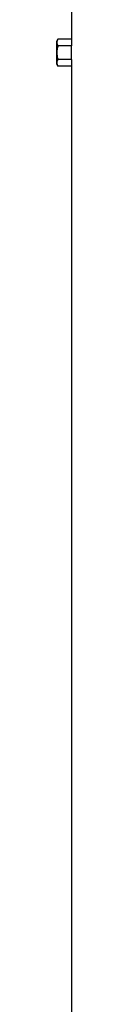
# Model space of a CAD drawing. Header units: millimetres. Extents: x 6509 to 14247, y 2145 to 17923.
# Tile 5 of 9: x 8017 to 8078, y 10034 to 14021. Entities that reach past the tile are written whole.
import ezdxf

# ---------------------------------------------------------------- set-up
doc = ezdxf.new("R2010")
doc.units = ezdxf.units.MM
doc.header["$LTSCALE"] = 5

msp = doc.modelspace()

# ---------------------------------------------------------------- linework, layer by layer
at = {"color": 7, "linetype": 'Continuous', "lineweight": 25}
for p, q in [((8077.1, 14387.6), (8077.1, 13942.5)), ((8022.7, 13942.5), (8017.1, 13932.6)), ((8017.1, 13932.6), (8017.1, 13887.6)), ((8077.1, 13942.5), (8022.7, 13942.5)), ((8017.1, 13887.6), (8017.1, 13842.6)), ((8077.7, 13915.1), (8022.7, 13915.1)), ((8077.7, 13860.2), (8077.7, 13915.1)), ((8017.1, 13842.6), (8022.7, 13832.8)), ((8077.7, 13860.2), (8022.7, 13860.2)), ((8077.1, 13832.8), (8022.7, 13832.8)), ((8077.1, 13832.8), (8077.1, 6812.6))]:
    msp.add_line(p, q, dxfattribs=at)
for centre, start_param, end_param in [((9797.1, 13942.5), 3.141593, 3.169212), ((9797.1, 13832.8), 3.113973, 3.141593)]:
    msp.add_ellipse(centre, major_axis=(1720, 0), ratio=0.57735, start_param=start_param, end_param=end_param, dxfattribs=at)
for points, knots in [([(8022.7, 13942.5), (8021.5, 13940.2), (8020.4, 13938), (8018.9, 13933.4), (8018.5, 13931.1), (8018.5, 13927.6), (8018.6, 13926.5), (8019, 13924.1), (8019.3, 13923), (8020.4, 13919.6), (8021.5, 13917.3), (8022.7, 13915.1)], [0, 0, 0, 0, 0.25, 0.25, 0.5, 0.5, 0.625, 0.625, 0.75, 0.75, 1, 1, 1, 1]), ([(8022.7, 13915.1), (8021.5, 13910.6), (8020.4, 13906), (8018.9, 13896.9), (8018.5, 13892.3), (8018.5, 13883), (8018.9, 13878.3), (8020.4, 13869.1), (8021.5, 13864.6), (8022.7, 13860.2)], [0, 0, 0, 0, 0.25, 0.25, 0.5, 0.5, 0.75, 0.75, 1, 1, 1, 1]), ([(8022.7, 13860.2), (8021.5, 13858), (8020.4, 13855.7), (8018.9, 13851.2), (8018.5, 13848.9), (8018.5, 13845.4), (8018.6, 13844.2), (8019, 13841.9), (8019.3, 13840.7), (8020.4, 13837.3), (8021.5, 13835), (8022.7, 13832.8)], [0, 0, 0, 0, 0.25, 0.25, 0.5, 0.5, 0.625, 0.625, 0.75, 0.75, 1, 1, 1, 1])]:
    msp.add_open_spline(points, degree=3, knots=knots, dxfattribs=at)

doc.saveas('drawing.dxf')
